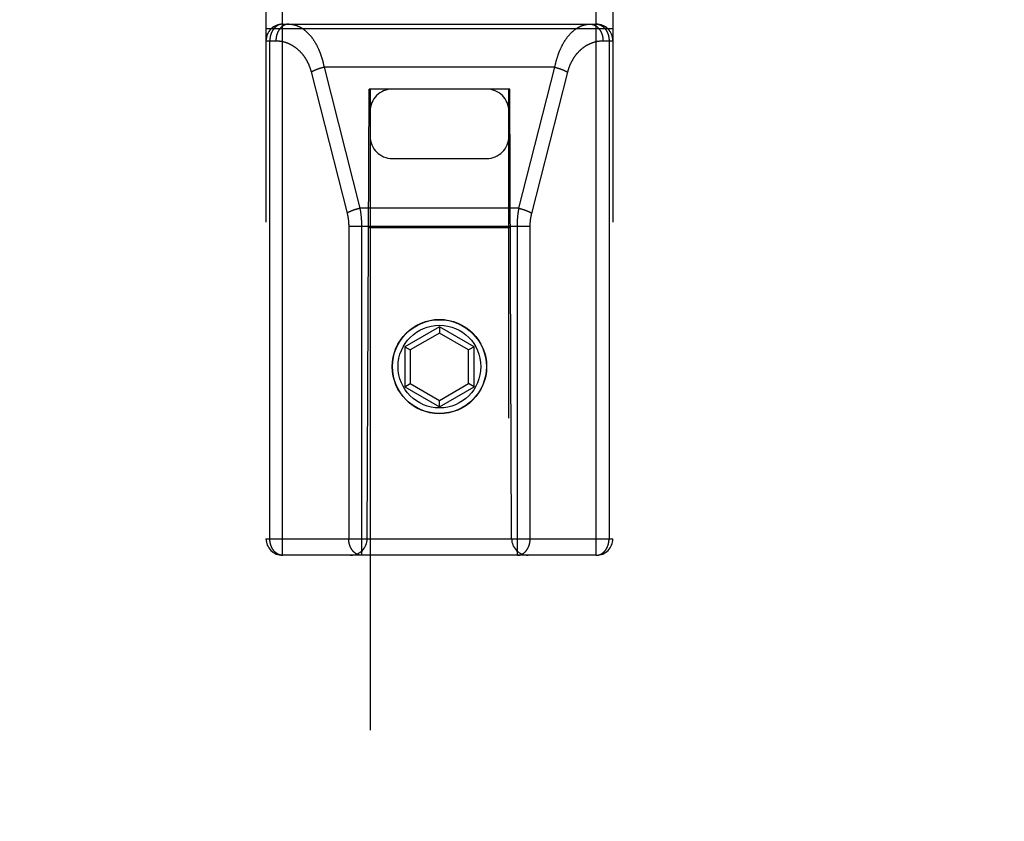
# Model space of a CAD drawing. Header units: inches. Extents: x 0 to 210, y 0 to 136.
# Tile 53 of 93: x 62.99 to 64.77, y 93.43 to 94.87. Entities that reach past the tile are written whole.
import ezdxf

# ---------------------------------------------------------------- set-up
doc = ezdxf.new("R2010")
doc.units = ezdxf.units.IN
doc.header["$LTSCALE"] = 11.549409
doc.header["$MEASUREMENT"] = 0
doc.linetypes.add('HIDDEN', pattern=[0.2, 0.1, -0.1])
doc.layers.get('0').update_dxf_attribs({"linetype": 'CONTINUOUS'})
for name, color, linetype in [('02___PRT_ALL_AXES', 7, 'CONTINUOUS'), ('DEFAULT_2', 8, 'HIDDEN'), ('DIMENSIONS', 7, 'CONTINUOUS')]:
    doc.layers.add(name, color=color, linetype=linetype)
doc.styles.get("Standard").update_dxf_attribs({"font": 'arial.ttf'})
doc.dimstyles.new('DIMSTYLE_1', dxfattribs={"dimtxt": 0.926423, "dimasz": 1.235231, "dimexe": 0.09, "dimexo": 0.07, "dimgap": 0.0375, "dimtad": 0, "dimtih": 1, "dimtoh": 1, "dimzin": 4, "dimdsep": 46, "dimtxsty": 'Standard', "dimblk": '_FILLED', "dimblk1": '_FILLED', "dimblk2": '_FILLED', "dimcen": 0.09, "dimazin": 1, "dimtfac": 1, "dimtofl": 0, "dimtmove": 0, "dimatfit": 3, "dimldrblk": '_FILLED', "dimfxl": 0, "dimtolj": 1, "dimtzin": 4, "dimarcsym": 0})

# ---------------------------------------------------------------- blocks, each defined once
blk = doc.blocks.new('_FILLED')
at = {"color": 0, "linetype": 'ByBlock'}
blk.add_solid([(0, 0), (-1, 0.2), (-1, -0.2)], dxfattribs=at)
blk = doc.blocks.new('*D13')
at = {"layer": 'DIMENSIONS', "color": 2, "linetype": 'Continuous'}
for p, q in [((62.9358, 76.1569), (60.565, 76.1569)), ((66.5608, 76.1569), (69.0313, 76.1569))]:
    blk.add_line(p, q, dxfattribs=at)
at = {"layer": 'DIMENSIONS', "color": 2, "linetype": 'Continuous', "xscale": 1.2352309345, "yscale": 1.2352309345, "zscale": 1.2352309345}
blk.add_blockref('_FILLED', (62.9358, 76.1569), dxfattribs=at)
at = {"layer": 'DIMENSIONS', "color": 2, "linetype": 'Continuous', "xscale": 1.2352309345, "yscale": 1.2352309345, "zscale": 1.2352309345, "rotation": 180}
blk.add_blockref('_FILLED', (66.5608, 76.1569), dxfattribs=at)
at = {"layer": 'DIMENSIONS', "color": 2, "linetype": 'Continuous', "insert": (60.1018, 76.6201), "char_height": 0.92642, "width": 2.517529, "attachment_point": 3, "line_spacing_factor": 0.9}
blk.add_mtext('3.63', dxfattribs=at)
blk = doc.blocks.new('*D16')
at = {"layer": 'DIMENSIONS', "color": 2, "linetype": 'Continuous'}
for p, q in [((49.2627, 95.8249), (49.2627, 98.4524)), ((49.2627, 98.4524), (50.3435, 98.4524)), ((48.151, 94.6999), (51.4776, 94.6999)), ((49.2627, 94.6999), (49.2627, 92.2294))]:
    blk.add_line(p, q, dxfattribs=at)
at = {"layer": 'DIMENSIONS', "color": 2, "linetype": 'Continuous', "xscale": 1.2352309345, "yscale": 1.2352309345, "zscale": 1.2352309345}
for p, rotation in [((49.2627, 95.8249), 270), ((49.2627, 94.6999), 90)]:
    blk.add_blockref('_FILLED', p, dxfattribs=dict(at, rotation=rotation))
at = {"layer": 'DIMENSIONS', "color": 2, "linetype": 'Continuous', "insert": (50.8067, 98.9156), "char_height": 0.92642, "width": 2.517529, "attachment_point": 1, "line_spacing_factor": 0.9}
blk.add_mtext('1.13', dxfattribs=at)

msp = doc.modelspace()

# ---------------------------------------------------------------- linework, layer by layer
at = {"layer": '02___PRT_ALL_AXES', "color": 8, "linetype": 'HIDDEN'}
msp.add_circle((63.7483, 94.2474), 0.085, dxfattribs=at)
at = {"layer": 'DEFAULT_2', "color": 8, "linetype": 'HIDDEN'}
for p, q in [((63.4658, 93.9074), (63.4658, 95.6924)), ((64.0308, 93.9074), (64.0308, 95.6924)), ((63.4358, 95.6624), (63.4358, 93.9374)), ((64.0608, 95.6624), (64.0608, 93.9374)), ((63.4358, 94.8564), (64.0608, 94.8564)), ((63.4658, 94.8644), (64.0308, 94.8644)), ((63.4358, 94.8344), (63.4537, 94.8344)), ((63.4427, 93.9374), (63.4427, 94.8344)), ((64.0429, 94.8344), (64.0608, 94.8344)), ((64.0539, 94.8344), (64.0539, 93.9374)), ((63.5171, 94.7785), (63.5819, 94.5238)), ((63.531, 94.7839), (63.5302, 94.7836)), ((63.5318, 94.7842), (63.531, 94.7839)), ((63.5326, 94.7844), (63.5318, 94.7842)), ((63.5334, 94.7847), (63.5326, 94.7844)), ((63.5342, 94.7849), (63.5334, 94.7847)), ((63.5362, 94.7855), (63.5354, 94.7853)), ((63.5371, 94.7857), (63.5362, 94.7855)), ((63.5379, 94.786), (63.5371, 94.7857)), ((63.5387, 94.7862), (63.5379, 94.786)), ((63.5396, 94.7864), (63.5387, 94.7862)), ((63.5404, 94.7866), (63.5396, 94.7864)), ((63.5404, 94.7866), (63.605, 94.5326)), ((63.9562, 94.7866), (63.5404, 94.7866)), ((63.8916, 94.5326), (63.9562, 94.7866)), ((63.9562, 94.7866), (63.9571, 94.7864)), ((63.9571, 94.7864), (63.9579, 94.7862)), ((63.9579, 94.7862), (63.9587, 94.786)), ((63.9587, 94.786), (63.9595, 94.7857)), ((63.9595, 94.7857), (63.9604, 94.7855)), ((63.9604, 94.7855), (63.9612, 94.7853)), ((63.9612, 94.7853), (63.962, 94.785)), ((63.962, 94.785), (63.9628, 94.7848)), ((63.9628, 94.7848), (63.9636, 94.7846)), ((63.9636, 94.7846), (63.9644, 94.7843)), ((63.9644, 94.7843), (63.9652, 94.784)), ((63.9145, 94.5231), (63.9793, 94.7778)), ((63.6183, 93.9374), (63.6218, 94.7474)), ((63.6233, 94.7474), (63.6218, 94.7474)), ((63.6233, 94.7474), (63.6233, 68.7455)), ((63.8733, 94.7474), (63.6233, 94.7474)), ((63.8733, 68.7455), (63.8733, 94.7474)), ((63.8748, 94.7474), (63.8733, 94.7474)), ((63.8783, 93.9374), (63.8748, 94.7474)), ((63.6633, 94.6224), (63.8333, 94.6224)), ((63.5956, 94.5299), (63.5948, 94.5296)), ((63.5964, 94.5302), (63.5956, 94.5299)), ((63.5972, 94.5304), (63.5964, 94.5302)), ((63.598, 94.5307), (63.5972, 94.5304)), ((63.5988, 94.5309), (63.598, 94.5307)), ((63.6008, 94.5315), (63.6, 94.5313)), ((63.6016, 94.5317), (63.6008, 94.5315)), ((63.6025, 94.5319), (63.6016, 94.5317)), ((63.6033, 94.5322), (63.6025, 94.5319)), ((63.6041, 94.5324), (63.6033, 94.5322)), ((63.605, 94.5326), (63.6041, 94.5324)), ((63.8916, 94.5326), (63.605, 94.5326)), ((63.8929, 94.5323), (63.8937, 94.5321)), ((63.8937, 94.5321), (63.8945, 94.5318)), ((63.8945, 94.5318), (63.8954, 94.5316)), ((63.8954, 94.5316), (63.8962, 94.5314)), ((63.8962, 94.5314), (63.897, 94.5312)), ((63.897, 94.5312), (63.8978, 94.5309)), ((63.8978, 94.5309), (63.8986, 94.5307)), ((63.8986, 94.5307), (63.8994, 94.5304)), ((63.8994, 94.5304), (63.9002, 94.5302)), ((63.9002, 94.5302), (63.901, 94.5299)), ((63.5848, 94.5011), (63.5848, 93.9374)), ((63.5848, 94.5004), (63.9118, 94.5004)), ((63.6079, 94.5014), (63.6079, 93.9074)), ((63.8759, 94.4974), (63.6207, 94.4974)), ((63.7483, 94.3193), (63.6858, 94.2832)), ((63.7483, 94.3193), (63.7483, 94.3077)), ((63.8108, 94.2832), (63.7483, 94.3193)), ((63.7483, 94.3077), (63.6958, 94.2774)), ((63.8008, 94.2774), (63.7483, 94.3077)), ((63.6858, 94.2832), (63.6858, 94.211)), ((63.6858, 94.2832), (63.6958, 94.2774)), ((63.8108, 94.2832), (63.8008, 94.2774)), ((63.8108, 94.211), (63.8108, 94.2832)), ((63.6958, 94.2774), (63.6958, 94.2168)), ((63.8008, 94.2168), (63.8008, 94.2774)), ((63.6858, 94.211), (63.6958, 94.2168)), ((63.6858, 94.211), (63.7483, 94.1749)), ((63.6958, 94.2168), (63.7483, 94.1865)), ((63.7483, 94.1865), (63.8008, 94.2168)), ((63.7483, 94.1749), (63.8108, 94.211)), ((63.8108, 94.211), (63.8008, 94.2168)), ((63.7483, 94.1749), (63.7483, 94.1865)), ((63.4358, 93.9374), (64.0608, 93.9374)), ((64.0308, 93.9074), (63.4658, 93.9074))]:
    msp.add_line(p, q, dxfattribs=at)
for points in [[(63.4658, 94.8644), (63.4655, 94.8644), (63.4652, 94.8644), (63.4649, 94.8644), (63.4645, 94.8644), (63.4642, 94.8643), (63.4639, 94.8643), (63.4636, 94.8643), (63.4633, 94.8642), (63.4629, 94.8642), (63.4626, 94.8641), (63.4623, 94.8641), (63.462, 94.864), (63.4617, 94.8639), (63.4613, 94.8638), (63.461, 94.8638), (63.4607, 94.8637), (63.4604, 94.8636), (63.4601, 94.8635), (63.4598, 94.8634), (63.4594, 94.8632), (63.4591, 94.8631), (63.4588, 94.863), (63.4585, 94.8629), (63.4582, 94.8627), (63.4579, 94.8626), (63.4576, 94.8624), (63.4573, 94.8623), (63.457, 94.8621), (63.4567, 94.862), (63.4564, 94.8618), (63.4561, 94.8616), (63.4558, 94.8614), (63.4555, 94.8613), (63.4552, 94.8611), (63.455, 94.8609), (63.4547, 94.8607), (63.4544, 94.8605), (63.4541, 94.8603), (63.4538, 94.86), (63.4536, 94.8598), (63.4533, 94.8596), (63.453, 94.8594), (63.4527, 94.8591), (63.4525, 94.8589), (63.4522, 94.8586), (63.452, 94.8584), (63.4517, 94.8581), (63.4514, 94.8579), (63.4512, 94.8576), (63.4509, 94.8573), (63.4507, 94.8571), (63.4504, 94.8568), (63.4502, 94.8565), (63.45, 94.8562), (63.4497, 94.8559), (63.4495, 94.8556), (63.4493, 94.8553), (63.4491, 94.855), (63.4488, 94.8547), (63.4486, 94.8544), (63.4484, 94.8541), (63.4482, 94.8538), (63.448, 94.8535), (63.4478, 94.8531), (63.4476, 94.8528), (63.4474, 94.8525), (63.4472, 94.8521), (63.447, 94.8518), (63.4468, 94.8514), (63.4466, 94.8511), (63.4465, 94.8507), (63.4463, 94.8504), (63.4461, 94.85), (63.4459, 94.8497), (63.4458, 94.8493), (63.4456, 94.8489), (63.4455, 94.8486), (63.4453, 94.8482), (63.4452, 94.8478), (63.445, 94.8474), (63.4449, 94.8471), (63.4448, 94.8467), (63.4446, 94.8463), (63.4445, 94.8459), (63.4444, 94.8455), (63.4443, 94.8451), (63.4441, 94.8447), (63.444, 94.8443), (63.4439, 94.8439), (63.4438, 94.8435), (63.4437, 94.8431), (63.4436, 94.8427), (63.4436, 94.8423), (63.4435, 94.8419), (63.4434, 94.8415), (63.4433, 94.8411), (63.4432, 94.8407), (63.4432, 94.8403), (63.4431, 94.8399), (63.4431, 94.8394), (63.443, 94.839), (63.443, 94.8386), (63.4429, 94.8382), (63.4429, 94.8378), (63.4428, 94.8373), (63.4428, 94.8369), (63.4428, 94.8365), (63.4428, 94.8361), (63.4428, 94.8357), (63.4427, 94.8352), (63.4427, 94.8348), (63.4427, 94.8344)], [(63.4768, 94.8644), (63.4764, 94.8644), (63.4761, 94.8644), (63.4758, 94.8644), (63.4755, 94.8644), (63.4751, 94.8643), (63.4748, 94.8643), (63.4745, 94.8643), (63.4741, 94.8642), (63.4738, 94.8642), (63.4735, 94.8641), (63.4732, 94.864), (63.4728, 94.864), (63.4725, 94.8639), (63.4722, 94.8638), (63.4719, 94.8637), (63.4715, 94.8636), (63.4712, 94.8635), (63.4709, 94.8634), (63.4706, 94.8633), (63.4703, 94.8632), (63.47, 94.8631), (63.4696, 94.8629), (63.4693, 94.8628), (63.469, 94.8627), (63.4687, 94.8625), (63.4684, 94.8624), (63.4681, 94.8622), (63.4678, 94.862), (63.4675, 94.8619), (63.4672, 94.8617), (63.4669, 94.8615), (63.4666, 94.8613), (63.4663, 94.8611), (63.466, 94.8609), (63.4657, 94.8607), (63.4654, 94.8605), (63.4651, 94.8603), (63.4649, 94.8601), (63.4646, 94.8599), (63.4643, 94.8596), (63.464, 94.8594), (63.4637, 94.8592), (63.4635, 94.8589), (63.4632, 94.8587), (63.4629, 94.8584), (63.4627, 94.8582), (63.4624, 94.8579), (63.4622, 94.8576), (63.4619, 94.8574), (63.4617, 94.8571), (63.4614, 94.8568), (63.4612, 94.8565), (63.4609, 94.8562), (63.4607, 94.8559), (63.4605, 94.8556), (63.4602, 94.8553), (63.46, 94.855), (63.4598, 94.8547), (63.4596, 94.8544), (63.4593, 94.8541), (63.4591, 94.8537), (63.4589, 94.8534), (63.4587, 94.8531), (63.4585, 94.8527), (63.4583, 94.8524), (63.4581, 94.852), (63.4579, 94.8517), (63.4577, 94.8513), (63.4575, 94.851), (63.4574, 94.8506), (63.4572, 94.8503), (63.457, 94.8499), (63.4568, 94.8495), (63.4567, 94.8492), (63.4565, 94.8488), (63.4564, 94.8484), (63.4562, 94.848), (63.4561, 94.8476), (63.4559, 94.8473), (63.4558, 94.8469), (63.4557, 94.8465), (63.4555, 94.8461), (63.4554, 94.8457), (63.4553, 94.8453), (63.4552, 94.8449), (63.455, 94.8445), (63.4549, 94.8441), (63.4548, 94.8437), (63.4547, 94.8433), (63.4546, 94.8429), (63.4545, 94.8424), (63.4545, 94.842), (63.4544, 94.8416), (63.4543, 94.8412), (63.4542, 94.8408), (63.4542, 94.8404), (63.4541, 94.8399), (63.454, 94.8395), (63.454, 94.8391), (63.4539, 94.8387), (63.4539, 94.8383), (63.4539, 94.8378), (63.4538, 94.8374), (63.4538, 94.837), (63.4538, 94.8365), (63.4537, 94.8361), (63.4537, 94.8357), (63.4537, 94.8353), (63.4537, 94.8348), (63.4537, 94.8344)], [(63.4768, 94.8644), (63.4775, 94.8644), (63.4782, 94.8644), (63.4789, 94.8643), (63.4797, 94.8643), (63.4804, 94.8642), (63.4811, 94.8642), (63.4818, 94.8641), (63.4826, 94.864), (63.4833, 94.8639), (63.484, 94.8638), (63.4847, 94.8636), (63.4854, 94.8635), (63.4862, 94.8633), (63.4869, 94.8631), (63.4876, 94.8629), (63.4883, 94.8627), (63.489, 94.8625), (63.4897, 94.8623), (63.4904, 94.8621), (63.4911, 94.8618), (63.4918, 94.8616), (63.4925, 94.8613), (63.4932, 94.861), (63.4939, 94.8607), (63.4946, 94.8604), (63.4953, 94.8601), (63.496, 94.8597), (63.4967, 94.8594), (63.4973, 94.859), (63.498, 94.8586), (63.4987, 94.8583), (63.4994, 94.8579), (63.5, 94.8575), (63.5007, 94.8571), (63.5013, 94.8566), (63.502, 94.8562), (63.5026, 94.8557), (63.5033, 94.8553), (63.5039, 94.8548), (63.5046, 94.8543), (63.5052, 94.8538), (63.5058, 94.8533), (63.5065, 94.8528), (63.5071, 94.8523), (63.5077, 94.8518), (63.5083, 94.8512), (63.5089, 94.8507), (63.5095, 94.8501), (63.5102, 94.8496), (63.5107, 94.849), (63.5113, 94.8484), (63.5119, 94.8478), (63.5125, 94.8472), (63.5131, 94.8466), (63.5137, 94.8459), (63.5142, 94.8453), (63.5148, 94.8447), (63.5153, 94.844), (63.5159, 94.8434), (63.5164, 94.8427), (63.517, 94.842), (63.5175, 94.8413), (63.5181, 94.8407), (63.5186, 94.84), (63.5191, 94.8393), (63.5196, 94.8385), (63.5201, 94.8378), (63.5206, 94.8371), (63.5211, 94.8364), (63.5216, 94.8356), (63.5221, 94.8349), (63.5226, 94.8341), (63.5231, 94.8334), (63.5236, 94.8326), (63.524, 94.8318), (63.5245, 94.831), (63.5249, 94.8303), (63.5254, 94.8295), (63.5258, 94.8287), (63.5263, 94.8279), (63.5267, 94.8271), (63.5271, 94.8263), (63.5276, 94.8254), (63.528, 94.8246), (63.5284, 94.8238), (63.5288, 94.8229), (63.5292, 94.8221), (63.5296, 94.8213), (63.53, 94.8204), (63.5304, 94.8196), (63.5307, 94.8187), (63.5311, 94.8178), (63.5315, 94.817), (63.5318, 94.8161), (63.5322, 94.8152), (63.5325, 94.8144), (63.5329, 94.8135), (63.5332, 94.8126), (63.5336, 94.8117), (63.5339, 94.8108), (63.5342, 94.8099), (63.5345, 94.809), (63.5348, 94.8081), (63.5351, 94.8072), (63.5354, 94.8063), (63.5357, 94.8054), (63.536, 94.8045), (63.5363, 94.8035), (63.5366, 94.8026), (63.5368, 94.8017), (63.5371, 94.8008), (63.5374, 94.7998), (63.5376, 94.7989), (63.5379, 94.798), (63.5381, 94.797), (63.5383, 94.7961), (63.5386, 94.7952), (63.5388, 94.7942), (63.539, 94.7933), (63.5392, 94.7923), (63.5394, 94.7914), (63.5396, 94.7904), (63.5398, 94.7895), (63.54, 94.7885), (63.5402, 94.7875), (63.5404, 94.7866)], [(63.9562, 94.7866), (63.9564, 94.7875), (63.9566, 94.7885), (63.9568, 94.7895), (63.957, 94.7905), (63.9572, 94.7914), (63.9574, 94.7924), (63.9576, 94.7934), (63.9578, 94.7943), (63.9581, 94.7953), (63.9583, 94.7962), (63.9586, 94.7972), (63.9588, 94.7981), (63.959, 94.7991), (63.9593, 94.8), (63.9596, 94.801), (63.9598, 94.8019), (63.9601, 94.8029), (63.9604, 94.8038), (63.9607, 94.8047), (63.961, 94.8057), (63.9613, 94.8066), (63.9616, 94.8075), (63.9619, 94.8084), (63.9622, 94.8094), (63.9625, 94.8103), (63.9629, 94.8112), (63.9632, 94.8121), (63.9635, 94.813), (63.9639, 94.8139), (63.9642, 94.8148), (63.9646, 94.8157), (63.965, 94.8166), (63.9653, 94.8174), (63.9657, 94.8183), (63.9661, 94.8192), (63.9665, 94.8201), (63.9669, 94.8209), (63.9673, 94.8218), (63.9677, 94.8226), (63.9681, 94.8235), (63.9685, 94.8243), (63.9689, 94.8252), (63.9693, 94.826), (63.9698, 94.8268), (63.9702, 94.8277), (63.9707, 94.8285), (63.9711, 94.8293), (63.9716, 94.8301), (63.972, 94.8309), (63.9725, 94.8317), (63.973, 94.8325), (63.9735, 94.8333), (63.9739, 94.834), (63.9744, 94.8348), (63.9749, 94.8356), (63.9754, 94.8363), (63.9759, 94.8371), (63.9765, 94.8378), (63.977, 94.8385), (63.9775, 94.8393), (63.978, 94.84), (63.9786, 94.8407), (63.9791, 94.8414), (63.9797, 94.8421), (63.9802, 94.8428), (63.9808, 94.8434), (63.9813, 94.8441), (63.9819, 94.8448), (63.9825, 94.8454), (63.983, 94.8461), (63.9836, 94.8467), (63.9842, 94.8473), (63.9848, 94.8479), (63.9854, 94.8485), (63.986, 94.8491), (63.9866, 94.8497), (63.9872, 94.8503), (63.9879, 94.8509), (63.9885, 94.8514), (63.9891, 94.852), (63.9897, 94.8525), (63.9904, 94.853), (63.991, 94.8535), (63.9916, 94.854), (63.9923, 94.8545), (63.9929, 94.855), (63.9936, 94.8555), (63.9943, 94.856), (63.9949, 94.8564), (63.9956, 94.8568), (63.9963, 94.8573), (63.9969, 94.8577), (63.9976, 94.8581), (63.9983, 94.8585), (63.999, 94.8589), (63.9997, 94.8592), (64.0004, 94.8596), (64.0011, 94.8599), (64.0018, 94.8603), (64.0025, 94.8606), (64.0032, 94.8609), (64.0039, 94.8612), (64.0046, 94.8615), (64.0053, 94.8617), (64.006, 94.862), (64.0067, 94.8622), (64.0074, 94.8625), (64.0082, 94.8627), (64.0089, 94.8629), (64.0096, 94.8631), (64.0103, 94.8633), (64.011, 94.8634), (64.0118, 94.8636), (64.0125, 94.8637), (64.0132, 94.8639), (64.014, 94.864), (64.0147, 94.8641), (64.0154, 94.8642), (64.0162, 94.8642), (64.0169, 94.8643), (64.0176, 94.8643), (64.0184, 94.8644), (64.0191, 94.8644), (64.0198, 94.8644)], [(64.0198, 94.8644), (64.0202, 94.8644), (64.0205, 94.8644), (64.0208, 94.8644), (64.0212, 94.8644), (64.0215, 94.8643), (64.0218, 94.8643), (64.0221, 94.8643), (64.0225, 94.8642), (64.0228, 94.8642), (64.0231, 94.8641), (64.0234, 94.864), (64.0238, 94.864), (64.0241, 94.8639), (64.0244, 94.8638), (64.0247, 94.8637), (64.0251, 94.8636), (64.0254, 94.8635), (64.0257, 94.8634), (64.026, 94.8633), (64.0263, 94.8632), (64.0267, 94.8631), (64.027, 94.8629), (64.0273, 94.8628), (64.0276, 94.8627), (64.0279, 94.8625), (64.0282, 94.8624), (64.0285, 94.8622), (64.0288, 94.862), (64.0291, 94.8619), (64.0294, 94.8617), (64.0297, 94.8615), (64.03, 94.8613), (64.0303, 94.8611), (64.0306, 94.8609), (64.0309, 94.8607), (64.0312, 94.8605), (64.0315, 94.8603), (64.0318, 94.8601), (64.032, 94.8599), (64.0323, 94.8596), (64.0326, 94.8594), (64.0329, 94.8592), (64.0331, 94.8589), (64.0334, 94.8587), (64.0337, 94.8584), (64.0339, 94.8582), (64.0342, 94.8579), (64.0344, 94.8576), (64.0347, 94.8574), (64.0349, 94.8571), (64.0352, 94.8568), (64.0354, 94.8565), (64.0357, 94.8562), (64.0359, 94.8559), (64.0362, 94.8556), (64.0364, 94.8553), (64.0366, 94.855), (64.0368, 94.8547), (64.0371, 94.8544), (64.0373, 94.8541), (64.0375, 94.8537), (64.0377, 94.8534), (64.0379, 94.8531), (64.0381, 94.8527), (64.0383, 94.8524), (64.0385, 94.852), (64.0387, 94.8517), (64.0389, 94.8513), (64.0391, 94.851), (64.0392, 94.8506), (64.0394, 94.8503), (64.0396, 94.8499), (64.0398, 94.8495), (64.0399, 94.8492), (64.0401, 94.8488), (64.0402, 94.8484), (64.0404, 94.848), (64.0405, 94.8476), (64.0407, 94.8473), (64.0408, 94.8469), (64.041, 94.8465), (64.0411, 94.8461), (64.0412, 94.8457), (64.0413, 94.8453), (64.0415, 94.8449), (64.0416, 94.8445), (64.0417, 94.8441), (64.0418, 94.8437), (64.0419, 94.8433), (64.042, 94.8429), (64.0421, 94.8424), (64.0421, 94.842), (64.0422, 94.8416), (64.0423, 94.8412), (64.0424, 94.8408), (64.0424, 94.8404), (64.0425, 94.8399), (64.0426, 94.8395), (64.0426, 94.8391), (64.0427, 94.8387), (64.0427, 94.8383), (64.0428, 94.8378), (64.0428, 94.8374), (64.0428, 94.837), (64.0428, 94.8365), (64.0429, 94.8361), (64.0429, 94.8357), (64.0429, 94.8353), (64.0429, 94.8348), (64.0429, 94.8344)], [(64.0308, 94.8644), (64.0311, 94.8644), (64.0314, 94.8644), (64.0317, 94.8644), (64.0321, 94.8644), (64.0324, 94.8643), (64.0327, 94.8643), (64.033, 94.8643), (64.0334, 94.8642), (64.0337, 94.8642), (64.034, 94.8641), (64.0343, 94.8641), (64.0346, 94.864), (64.035, 94.8639), (64.0353, 94.8638), (64.0356, 94.8638), (64.0359, 94.8637), (64.0362, 94.8636), (64.0365, 94.8635), (64.0369, 94.8634), (64.0372, 94.8632), (64.0375, 94.8631), (64.0378, 94.863), (64.0381, 94.8629), (64.0384, 94.8627), (64.0387, 94.8626), (64.039, 94.8624), (64.0393, 94.8623), (64.0396, 94.8621), (64.0399, 94.862), (64.0402, 94.8618), (64.0405, 94.8616), (64.0408, 94.8614), (64.0411, 94.8613), (64.0414, 94.8611), (64.0417, 94.8609), (64.0419, 94.8607), (64.0422, 94.8605), (64.0425, 94.8603), (64.0428, 94.86), (64.0431, 94.8598), (64.0433, 94.8596), (64.0436, 94.8594), (64.0439, 94.8591), (64.0441, 94.8589), (64.0444, 94.8586), (64.0447, 94.8584), (64.0449, 94.8581), (64.0452, 94.8579), (64.0454, 94.8576), (64.0457, 94.8573), (64.0459, 94.8571), (64.0462, 94.8568), (64.0464, 94.8565), (64.0466, 94.8562), (64.0469, 94.8559), (64.0471, 94.8556), (64.0473, 94.8553), (64.0476, 94.855), (64.0478, 94.8547), (64.048, 94.8544), (64.0482, 94.8541), (64.0484, 94.8538), (64.0486, 94.8535), (64.0488, 94.8531), (64.049, 94.8528), (64.0492, 94.8525), (64.0494, 94.8521), (64.0496, 94.8518), (64.0498, 94.8514), (64.05, 94.8511), (64.0502, 94.8507), (64.0503, 94.8504), (64.0505, 94.85), (64.0507, 94.8497), (64.0508, 94.8493), (64.051, 94.8489), (64.0511, 94.8486), (64.0513, 94.8482), (64.0514, 94.8478), (64.0516, 94.8474), (64.0517, 94.8471), (64.0519, 94.8467), (64.052, 94.8463), (64.0521, 94.8459), (64.0522, 94.8455), (64.0524, 94.8451), (64.0525, 94.8447), (64.0526, 94.8443), (64.0527, 94.8439), (64.0528, 94.8435), (64.0529, 94.8431), (64.053, 94.8427), (64.0531, 94.8423), (64.0531, 94.8419), (64.0532, 94.8415), (64.0533, 94.8411), (64.0534, 94.8407), (64.0534, 94.8403), (64.0535, 94.8399), (64.0535, 94.8394), (64.0536, 94.839), (64.0536, 94.8386), (64.0537, 94.8382), (64.0537, 94.8378), (64.0538, 94.8373), (64.0538, 94.8369), (64.0538, 94.8365), (64.0538, 94.8361), (64.0539, 94.8357), (64.0539, 94.8352), (64.0539, 94.8348), (64.0539, 94.8344)], [(63.4537, 94.8344), (63.4544, 94.8344), (63.4552, 94.8344), (63.4559, 94.8344), (63.4566, 94.8343), (63.4573, 94.8343), (63.4581, 94.8342), (63.4588, 94.8342), (63.4595, 94.8341), (63.4602, 94.834), (63.4609, 94.8339), (63.4617, 94.8338), (63.4624, 94.8337), (63.4631, 94.8336), (63.4638, 94.8335), (63.4645, 94.8333), (63.4652, 94.8332), (63.4659, 94.833), (63.4666, 94.8329), (63.4674, 94.8327), (63.4681, 94.8325), (63.4688, 94.8323), (63.4695, 94.8321), (63.4702, 94.8319), (63.4708, 94.8317), (63.4715, 94.8315), (63.4722, 94.8312), (63.4729, 94.831), (63.4736, 94.8307), (63.4743, 94.8305), (63.4749, 94.8302), (63.4756, 94.8299), (63.4763, 94.8297), (63.477, 94.8294), (63.4776, 94.8291), (63.4783, 94.8287), (63.4789, 94.8284), (63.4796, 94.8281), (63.4802, 94.8278), (63.4809, 94.8274), (63.4815, 94.8271), (63.4822, 94.8267), (63.4828, 94.8264), (63.4834, 94.826), (63.484, 94.8256), (63.4847, 94.8252), (63.4853, 94.8248), (63.4859, 94.8244), (63.4865, 94.824), (63.4871, 94.8236), (63.4877, 94.8232), (63.4883, 94.8228), (63.4889, 94.8223), (63.4894, 94.8219), (63.49, 94.8214), (63.4906, 94.821), (63.4912, 94.8205), (63.4917, 94.8201), (63.4923, 94.8196), (63.4928, 94.8191), (63.4934, 94.8186), (63.4939, 94.8181), (63.4945, 94.8176), (63.495, 94.8171), (63.4955, 94.8166), (63.496, 94.8161), (63.4966, 94.8156), (63.4971, 94.8151), (63.4976, 94.8145), (63.4981, 94.814), (63.4986, 94.8135), (63.4991, 94.8129), (63.4995, 94.8124), (63.5, 94.8118), (63.5005, 94.8113), (63.501, 94.8107), (63.5014, 94.8101), (63.5019, 94.8096), (63.5023, 94.809), (63.5028, 94.8084), (63.5032, 94.8078), (63.5037, 94.8072), (63.5041, 94.8067), (63.5045, 94.8061), (63.5049, 94.8055), (63.5053, 94.8049), (63.5057, 94.8043), (63.5061, 94.8036), (63.5065, 94.803), (63.5069, 94.8024), (63.5073, 94.8018), (63.5077, 94.8012), (63.5081, 94.8005), (63.5084, 94.7999), (63.5088, 94.7993), (63.5091, 94.7986), (63.5095, 94.798), (63.5098, 94.7974), (63.5102, 94.7967), (63.5105, 94.7961), (63.5108, 94.7954), (63.5111, 94.7948), (63.5115, 94.7941), (63.5118, 94.7935), (63.5121, 94.7928), (63.5124, 94.7921), (63.5127, 94.7915), (63.5129, 94.7908), (63.5132, 94.7901), (63.5135, 94.7895), (63.5138, 94.7888), (63.514, 94.7881), (63.5143, 94.7874), (63.5145, 94.7868), (63.5148, 94.7861), (63.515, 94.7854), (63.5153, 94.7847), (63.5155, 94.784), (63.5157, 94.7834), (63.5159, 94.7827), (63.5162, 94.782), (63.5164, 94.7813), (63.5166, 94.7806), (63.5168, 94.7799), (63.517, 94.7792), (63.5171, 94.7785)], [(63.9793, 94.7778), (63.9795, 94.7785), (63.9797, 94.7792), (63.9799, 94.7799), (63.9801, 94.7806), (63.9803, 94.7813), (63.9805, 94.782), (63.9807, 94.7827), (63.9809, 94.7834), (63.9811, 94.7841), (63.9814, 94.7848), (63.9816, 94.7855), (63.9819, 94.7862), (63.9821, 94.7869), (63.9824, 94.7876), (63.9826, 94.7883), (63.9829, 94.789), (63.9832, 94.7896), (63.9835, 94.7903), (63.9838, 94.791), (63.984, 94.7917), (63.9843, 94.7924), (63.9846, 94.793), (63.985, 94.7937), (63.9853, 94.7944), (63.9856, 94.795), (63.9859, 94.7957), (63.9863, 94.7964), (63.9866, 94.797), (63.9869, 94.7977), (63.9873, 94.7983), (63.9877, 94.799), (63.988, 94.7996), (63.9884, 94.8002), (63.9888, 94.8009), (63.9891, 94.8015), (63.9895, 94.8022), (63.9899, 94.8028), (63.9903, 94.8034), (63.9907, 94.804), (63.9911, 94.8046), (63.9916, 94.8053), (63.992, 94.8059), (63.9924, 94.8065), (63.9928, 94.8071), (63.9933, 94.8077), (63.9937, 94.8083), (63.9942, 94.8089), (63.9946, 94.8095), (63.9951, 94.81), (63.9956, 94.8106), (63.996, 94.8112), (63.9965, 94.8118), (63.997, 94.8123), (63.9975, 94.8129), (63.998, 94.8134), (63.9985, 94.814), (63.999, 94.8145), (63.9995, 94.8151), (64, 94.8156), (64.0006, 94.8161), (64.0011, 94.8166), (64.0016, 94.8171), (64.0022, 94.8177), (64.0027, 94.8182), (64.0033, 94.8187), (64.0038, 94.8192), (64.0044, 94.8196), (64.005, 94.8201), (64.0055, 94.8206), (64.0061, 94.8211), (64.0067, 94.8215), (64.0073, 94.822), (64.0079, 94.8224), (64.0085, 94.8229), (64.0091, 94.8233), (64.0097, 94.8237), (64.0103, 94.8241), (64.0109, 94.8246), (64.0115, 94.825), (64.0122, 94.8254), (64.0128, 94.8257), (64.0134, 94.8261), (64.0141, 94.8265), (64.0147, 94.8269), (64.0154, 94.8272), (64.016, 94.8276), (64.0167, 94.8279), (64.0173, 94.8283), (64.018, 94.8286), (64.0187, 94.8289), (64.0193, 94.8292), (64.02, 94.8295), (64.0207, 94.8298), (64.0214, 94.8301), (64.0221, 94.8304), (64.0227, 94.8306), (64.0234, 94.8309), (64.0241, 94.8312), (64.0248, 94.8314), (64.0255, 94.8316), (64.0262, 94.8319), (64.0269, 94.8321), (64.0276, 94.8323), (64.0284, 94.8325), (64.0291, 94.8327), (64.0298, 94.8328), (64.0305, 94.833), (64.0312, 94.8332), (64.0319, 94.8333), (64.0327, 94.8335), (64.0334, 94.8336), (64.0341, 94.8337), (64.0348, 94.8338), (64.0356, 94.8339), (64.0363, 94.834), (64.037, 94.8341), (64.0378, 94.8342), (64.0385, 94.8342), (64.0392, 94.8343), (64.04, 94.8343), (64.0407, 94.8344), (64.0414, 94.8344), (64.0422, 94.8344), (64.0429, 94.8344)], [(63.5302, 94.7836), (63.5298, 94.7835), (63.5294, 94.7834), (63.5291, 94.7832), (63.5287, 94.7831), (63.5283, 94.783), (63.5279, 94.7828), (63.5275, 94.7827), (63.5272, 94.7825), (63.5268, 94.7824), (63.5264, 94.7823), (63.5261, 94.7821), (63.5257, 94.782), (63.5253, 94.7818), (63.525, 94.7817), (63.5246, 94.7815), (63.5243, 94.7814), (63.524, 94.7812), (63.5236, 94.7811), (63.5233, 94.7809), (63.5229, 94.7808), (63.5226, 94.7806), (63.5223, 94.7805), (63.522, 94.7803), (63.5216, 94.7801), (63.5213, 94.78), (63.521, 94.7798), (63.5207, 94.7797), (63.5204, 94.7795), (63.5201, 94.7794), (63.5198, 94.7792), (63.5195, 94.7791), (63.5192, 94.7789), (63.5189, 94.7787), (63.5187, 94.7786), (63.5184, 94.7784), (63.5181, 94.7783), (63.5178, 94.7781), (63.5176, 94.778), (63.5173, 94.7778)], [(63.5354, 94.7853), (63.535, 94.7852), (63.5342, 94.7849)], [(63.9652, 94.784), (63.966, 94.7838), (63.9664, 94.7836), (63.9668, 94.7835), (63.9672, 94.7834), (63.9676, 94.7832), (63.9679, 94.7831), (63.9683, 94.783), (63.9687, 94.7828), (63.9691, 94.7827), (63.9694, 94.7825), (63.9698, 94.7824), (63.9702, 94.7823), (63.9705, 94.7821), (63.9709, 94.782), (63.9713, 94.7818), (63.9716, 94.7817), (63.972, 94.7815), (63.9723, 94.7814), (63.9727, 94.7812), (63.973, 94.7811), (63.9733, 94.7809), (63.9737, 94.7808), (63.974, 94.7806), (63.9743, 94.7805), (63.9747, 94.7803), (63.975, 94.7801), (63.9753, 94.78), (63.9756, 94.7798), (63.9759, 94.7797), (63.9762, 94.7795), (63.9765, 94.7794), (63.9768, 94.7792), (63.9771, 94.7791), (63.9774, 94.7789), (63.9777, 94.7787), (63.978, 94.7786), (63.9782, 94.7784), (63.9785, 94.7783), (63.9788, 94.7781), (63.979, 94.778), (63.9793, 94.7778)], [(63.6, 94.5313), (63.5996, 94.5312), (63.5988, 94.5309)], [(63.605, 94.5326), (63.6051, 94.5316), (63.6053, 94.5307), (63.6055, 94.5297), (63.6056, 94.5288), (63.6058, 94.5279), (63.6059, 94.527), (63.606, 94.526), (63.6062, 94.5251), (63.6063, 94.5242), (63.6064, 94.5232), (63.6065, 94.5223), (63.6067, 94.5214), (63.6068, 94.5204), (63.6069, 94.5195), (63.607, 94.5185), (63.6071, 94.5176), (63.6071, 94.5167), (63.6072, 94.5157), (63.6073, 94.5148), (63.6074, 94.5138), (63.6074, 94.5129), (63.6075, 94.512), (63.6076, 94.511), (63.6076, 94.5101), (63.6077, 94.5091), (63.6077, 94.5082), (63.6077, 94.5072), (63.6078, 94.5063), (63.6078, 94.5053), (63.6078, 94.5044), (63.6079, 94.5034), (63.6079, 94.5024), (63.6079, 94.5014)], [(63.8887, 93.9074), (63.8887, 94.5014), (63.8887, 94.5023), (63.8888, 94.5033), (63.8888, 94.5042), (63.8888, 94.5052), (63.8888, 94.5061), (63.8889, 94.5071), (63.8889, 94.508), (63.8889, 94.5089), (63.889, 94.5099), (63.889, 94.5108), (63.8891, 94.5118), (63.8892, 94.5127), (63.8892, 94.5137), (63.8893, 94.5146), (63.8894, 94.5155), (63.8894, 94.5165), (63.8895, 94.5174), (63.8896, 94.5184), (63.8897, 94.5193), (63.8898, 94.5202), (63.8899, 94.5212), (63.89, 94.5221), (63.8902, 94.5231), (63.8903, 94.524), (63.8904, 94.5249), (63.8905, 94.5259), (63.8907, 94.5268), (63.8908, 94.5277), (63.891, 94.5287), (63.8911, 94.5296), (63.8913, 94.5306), (63.8915, 94.5316), (63.8916, 94.5326)], [(63.8916, 94.5326), (63.8925, 94.5324), (63.8929, 94.5323)], [(63.901, 94.5299), (63.9018, 94.5296), (63.9022, 94.5295), (63.9026, 94.5294), (63.903, 94.5292), (63.9034, 94.5291), (63.9037, 94.529), (63.9041, 94.5288), (63.9045, 94.5287), (63.9049, 94.5285), (63.9052, 94.5284), (63.9056, 94.5282), (63.906, 94.5281), (63.9063, 94.5279), (63.9067, 94.5278), (63.907, 94.5277), (63.9074, 94.5275), (63.9077, 94.5274), (63.9081, 94.5272), (63.9084, 94.5271), (63.9088, 94.5269), (63.9091, 94.5268), (63.9094, 94.5266), (63.9098, 94.5264), (63.9101, 94.5263), (63.9104, 94.5261), (63.9107, 94.526), (63.911, 94.5258), (63.9113, 94.5257), (63.9116, 94.5255), (63.9119, 94.5254), (63.9122, 94.5252), (63.9125, 94.525), (63.9128, 94.5249), (63.9131, 94.5247), (63.9134, 94.5246), (63.9137, 94.5244), (63.9139, 94.5243), (63.9142, 94.5241), (63.9145, 94.5239), (63.9147, 94.5238)], [(63.5948, 94.5296), (63.5944, 94.5295), (63.594, 94.5294), (63.5936, 94.5292), (63.5932, 94.5291), (63.5929, 94.529), (63.5925, 94.5288), (63.5921, 94.5287), (63.5917, 94.5285), (63.5914, 94.5284), (63.591, 94.5282), (63.5906, 94.5281), (63.5903, 94.5279), (63.5899, 94.5278), (63.5896, 94.5277), (63.5892, 94.5275), (63.5889, 94.5274), (63.5885, 94.5272), (63.5882, 94.5271), (63.5878, 94.5269), (63.5875, 94.5268), (63.5872, 94.5266), (63.5869, 94.5264), (63.5865, 94.5263), (63.5862, 94.5261), (63.5859, 94.526), (63.5856, 94.5258), (63.5853, 94.5257), (63.585, 94.5255), (63.5847, 94.5254), (63.5844, 94.5252), (63.5841, 94.525), (63.5838, 94.5249), (63.5835, 94.5247), (63.5832, 94.5246), (63.583, 94.5244), (63.5827, 94.5243), (63.5824, 94.5241), (63.5822, 94.5239), (63.5819, 94.5238)], [(63.5819, 94.5238), (63.5821, 94.5231), (63.5822, 94.5224), (63.5824, 94.5217), (63.5825, 94.5211), (63.5827, 94.5204), (63.5828, 94.5197), (63.583, 94.519), (63.5831, 94.5184), (63.5832, 94.5177), (63.5834, 94.517), (63.5835, 94.5163), (63.5836, 94.5156), (63.5837, 94.515), (63.5838, 94.5143), (63.5839, 94.5136), (63.584, 94.5129), (63.5841, 94.5122), (63.5842, 94.5115), (63.5842, 94.5109), (63.5843, 94.5102), (63.5844, 94.5095), (63.5844, 94.5088), (63.5845, 94.5081), (63.5846, 94.5074), (63.5846, 94.5067), (63.5846, 94.5061), (63.5847, 94.5054), (63.5847, 94.5047), (63.5847, 94.504), (63.5848, 94.5033), (63.5848, 94.5026), (63.5848, 94.5018), (63.5848, 94.5011)], [(63.9118, 93.9374), (63.9118, 94.5011), (63.9118, 94.5018), (63.9118, 94.5025), (63.9118, 94.5032), (63.9119, 94.5039), (63.9119, 94.5045), (63.9119, 94.5052), (63.912, 94.5059), (63.912, 94.5066), (63.912, 94.5073), (63.9121, 94.508), (63.9122, 94.5087), (63.9122, 94.5094), (63.9123, 94.51), (63.9124, 94.5107), (63.9124, 94.5114), (63.9125, 94.5121), (63.9126, 94.5128), (63.9127, 94.5135), (63.9128, 94.5141), (63.9129, 94.5148), (63.913, 94.5155), (63.9131, 94.5162), (63.9132, 94.5169), (63.9133, 94.5176), (63.9135, 94.5182), (63.9136, 94.5189), (63.9137, 94.5196), (63.9139, 94.5203), (63.914, 94.521), (63.9142, 94.5217), (63.9144, 94.5224), (63.9145, 94.5231)], [(63.4658, 93.9074), (63.4655, 93.9074), (63.4652, 93.9074), (63.4649, 93.9074), (63.4645, 93.9075), (63.4642, 93.9075), (63.4639, 93.9075), (63.4636, 93.9075), (63.4633, 93.9076), (63.4629, 93.9076), (63.4626, 93.9077), (63.4623, 93.9078), (63.462, 93.9078), (63.4617, 93.9079), (63.4613, 93.908), (63.461, 93.9081), (63.4607, 93.9081), (63.4604, 93.9082), (63.4601, 93.9083), (63.4598, 93.9085), (63.4594, 93.9086), (63.4591, 93.9087), (63.4588, 93.9088), (63.4585, 93.9089), (63.4582, 93.9091), (63.4579, 93.9092), (63.4576, 93.9094), (63.4573, 93.9095), (63.457, 93.9097), (63.4567, 93.9098), (63.4564, 93.91), (63.4561, 93.9102), (63.4558, 93.9104), (63.4555, 93.9105), (63.4552, 93.9107), (63.455, 93.9109), (63.4547, 93.9111), (63.4544, 93.9113), (63.4541, 93.9116), (63.4538, 93.9118), (63.4536, 93.912), (63.4533, 93.9122), (63.453, 93.9124), (63.4527, 93.9127), (63.4525, 93.9129), (63.4522, 93.9132), (63.452, 93.9134), (63.4517, 93.9137), (63.4514, 93.9139), (63.4512, 93.9142), (63.4509, 93.9145), (63.4507, 93.9147), (63.4504, 93.915), (63.4502, 93.9153), (63.45, 93.9156), (63.4497, 93.9159), (63.4495, 93.9162), (63.4493, 93.9165), (63.4491, 93.9168), (63.4488, 93.9171), (63.4486, 93.9174), (63.4484, 93.9177), (63.4482, 93.918), (63.448, 93.9184), (63.4478, 93.9187), (63.4476, 93.919), (63.4474, 93.9194), (63.4472, 93.9197), (63.447, 93.92), (63.4468, 93.9204), (63.4466, 93.9207), (63.4465, 93.9211), (63.4463, 93.9214), (63.4461, 93.9218), (63.4459, 93.9222), (63.4458, 93.9225), (63.4456, 93.9229), (63.4455, 93.9233), (63.4453, 93.9236), (63.4452, 93.924), (63.445, 93.9244), (63.4449, 93.9248), (63.4448, 93.9251), (63.4446, 93.9255), (63.4445, 93.9259), (63.4444, 93.9263), (63.4443, 93.9267), (63.4441, 93.9271), (63.444, 93.9275), (63.4439, 93.9279), (63.4438, 93.9283), (63.4437, 93.9287), (63.4436, 93.9291), (63.4436, 93.9295), (63.4435, 93.9299), (63.4434, 93.9303), (63.4433, 93.9307), (63.4432, 93.9311), (63.4432, 93.9315), (63.4431, 93.932), (63.4431, 93.9324), (63.443, 93.9328), (63.443, 93.9332), (63.4429, 93.9336), (63.4429, 93.934), (63.4428, 93.9345), (63.4428, 93.9349), (63.4428, 93.9353), (63.4428, 93.9357), (63.4428, 93.9361), (63.4427, 93.9366), (63.4427, 93.937), (63.4427, 93.9374)], [(63.6079, 93.9074), (63.6076, 93.9074), (63.6072, 93.9074), (63.6069, 93.9074), (63.6066, 93.9075), (63.6063, 93.9075), (63.606, 93.9075), (63.6056, 93.9075), (63.6053, 93.9076), (63.605, 93.9076), (63.6047, 93.9077), (63.6043, 93.9078), (63.604, 93.9078), (63.6037, 93.9079), (63.6034, 93.908), (63.6031, 93.9081), (63.6028, 93.9082), (63.6024, 93.9082), (63.6021, 93.9084), (63.6018, 93.9085), (63.6015, 93.9086), (63.6012, 93.9087), (63.6009, 93.9088), (63.6006, 93.9089), (63.6003, 93.9091), (63.6, 93.9092), (63.5997, 93.9094), (63.5994, 93.9095), (63.5991, 93.9097), (63.5988, 93.9098), (63.5985, 93.91), (63.5982, 93.9102), (63.5979, 93.9104), (63.5976, 93.9106), (63.5973, 93.9107), (63.597, 93.9109), (63.5967, 93.9111), (63.5964, 93.9113), (63.5962, 93.9116), (63.5959, 93.9118), (63.5956, 93.912), (63.5953, 93.9122), (63.5951, 93.9125), (63.5948, 93.9127), (63.5945, 93.9129), (63.5943, 93.9132), (63.594, 93.9134), (63.5938, 93.9137), (63.5935, 93.9139), (63.5932, 93.9142), (63.593, 93.9145), (63.5928, 93.9148), (63.5925, 93.915), (63.5923, 93.9153), (63.592, 93.9156), (63.5918, 93.9159), (63.5916, 93.9162), (63.5913, 93.9165), (63.5911, 93.9168), (63.5909, 93.9171), (63.5907, 93.9174), (63.5905, 93.9177), (63.5903, 93.918), (63.59, 93.9184), (63.5898, 93.9187), (63.5896, 93.919), (63.5894, 93.9194), (63.5893, 93.9197), (63.5891, 93.92), (63.5889, 93.9204), (63.5887, 93.9207), (63.5885, 93.9211), (63.5883, 93.9214), (63.5882, 93.9218), (63.588, 93.9222), (63.5878, 93.9225), (63.5877, 93.9229), (63.5875, 93.9233), (63.5874, 93.9236), (63.5872, 93.924), (63.5871, 93.9244), (63.587, 93.9248), (63.5868, 93.9251), (63.5867, 93.9255), (63.5866, 93.9259), (63.5864, 93.9263), (63.5863, 93.9267), (63.5862, 93.9271), (63.5861, 93.9275), (63.586, 93.9279), (63.5859, 93.9283), (63.5858, 93.9287), (63.5857, 93.9291), (63.5856, 93.9295), (63.5855, 93.9299), (63.5855, 93.9303), (63.5854, 93.9307), (63.5853, 93.9311), (63.5853, 93.9316), (63.5852, 93.932), (63.5851, 93.9324), (63.5851, 93.9328), (63.585, 93.9332), (63.585, 93.9336), (63.585, 93.934), (63.5849, 93.9345), (63.5849, 93.9349), (63.5849, 93.9353), (63.5848, 93.9357), (63.5848, 93.9361), (63.5848, 93.9366), (63.5848, 93.937), (63.5848, 93.9374)], [(63.8887, 93.9074), (63.889, 93.9074), (63.8894, 93.9074), (63.8897, 93.9074), (63.89, 93.9075), (63.8903, 93.9075), (63.8907, 93.9075), (63.891, 93.9075), (63.8913, 93.9076), (63.8916, 93.9076), (63.8919, 93.9077), (63.8923, 93.9078), (63.8926, 93.9078), (63.8929, 93.9079), (63.8932, 93.908), (63.8935, 93.9081), (63.8939, 93.9082), (63.8942, 93.9082), (63.8945, 93.9084), (63.8948, 93.9085), (63.8951, 93.9086), (63.8954, 93.9087), (63.8957, 93.9088), (63.896, 93.9089), (63.8963, 93.9091), (63.8966, 93.9092), (63.8969, 93.9094), (63.8972, 93.9095), (63.8975, 93.9097), (63.8978, 93.9098), (63.8981, 93.91), (63.8984, 93.9102), (63.8987, 93.9104), (63.899, 93.9106), (63.8993, 93.9107), (63.8996, 93.9109), (63.8999, 93.9111), (63.9002, 93.9113), (63.9004, 93.9116), (63.9007, 93.9118), (63.901, 93.912), (63.9013, 93.9122), (63.9015, 93.9125), (63.9018, 93.9127), (63.9021, 93.9129), (63.9023, 93.9132), (63.9026, 93.9134), (63.9029, 93.9137), (63.9031, 93.9139), (63.9034, 93.9142), (63.9036, 93.9145), (63.9039, 93.9148), (63.9041, 93.915), (63.9043, 93.9153), (63.9046, 93.9156), (63.9048, 93.9159), (63.905, 93.9162), (63.9053, 93.9165), (63.9055, 93.9168), (63.9057, 93.9171), (63.9059, 93.9174), (63.9061, 93.9177), (63.9064, 93.918), (63.9066, 93.9184), (63.9068, 93.9187), (63.907, 93.919), (63.9072, 93.9194), (63.9074, 93.9197), (63.9075, 93.92), (63.9077, 93.9204), (63.9079, 93.9207), (63.9081, 93.9211), (63.9083, 93.9214), (63.9084, 93.9218), (63.9086, 93.9222), (63.9088, 93.9225), (63.9089, 93.9229), (63.9091, 93.9233), (63.9092, 93.9236), (63.9094, 93.924), (63.9095, 93.9244), (63.9097, 93.9248), (63.9098, 93.9251), (63.9099, 93.9255), (63.91, 93.9259), (63.9102, 93.9263), (63.9103, 93.9267), (63.9104, 93.9271), (63.9105, 93.9275), (63.9106, 93.9279), (63.9107, 93.9283), (63.9108, 93.9287), (63.9109, 93.9291), (63.911, 93.9295), (63.9111, 93.9299), (63.9111, 93.9303), (63.9112, 93.9307), (63.9113, 93.9311), (63.9114, 93.9316), (63.9114, 93.932), (63.9115, 93.9324), (63.9115, 93.9328), (63.9116, 93.9332), (63.9116, 93.9336), (63.9117, 93.934), (63.9117, 93.9345), (63.9117, 93.9349), (63.9117, 93.9353), (63.9118, 93.9357), (63.9118, 93.9361), (63.9118, 93.9366), (63.9118, 93.937), (63.9118, 93.9374)], [(64.0308, 93.9074), (64.0311, 93.9074), (64.0314, 93.9074), (64.0317, 93.9074), (64.0321, 93.9075), (64.0324, 93.9075), (64.0327, 93.9075), (64.033, 93.9075), (64.0334, 93.9076), (64.0337, 93.9076), (64.034, 93.9077), (64.0343, 93.9078), (64.0346, 93.9078), (64.035, 93.9079), (64.0353, 93.908), (64.0356, 93.9081), (64.0359, 93.9081), (64.0362, 93.9082), (64.0365, 93.9083), (64.0369, 93.9085), (64.0372, 93.9086), (64.0375, 93.9087), (64.0378, 93.9088), (64.0381, 93.9089), (64.0384, 93.9091), (64.0387, 93.9092), (64.039, 93.9094), (64.0393, 93.9095), (64.0396, 93.9097), (64.0399, 93.9098), (64.0402, 93.91), (64.0405, 93.9102), (64.0408, 93.9104), (64.0411, 93.9105), (64.0414, 93.9107), (64.0417, 93.9109), (64.0419, 93.9111), (64.0422, 93.9113), (64.0425, 93.9116), (64.0428, 93.9118), (64.0431, 93.912), (64.0433, 93.9122), (64.0436, 93.9124), (64.0439, 93.9127), (64.0441, 93.9129), (64.0444, 93.9132), (64.0447, 93.9134), (64.0449, 93.9137), (64.0452, 93.9139), (64.0454, 93.9142), (64.0457, 93.9145), (64.0459, 93.9147), (64.0462, 93.915), (64.0464, 93.9153), (64.0466, 93.9156), (64.0469, 93.9159), (64.0471, 93.9162), (64.0473, 93.9165), (64.0476, 93.9168), (64.0478, 93.9171), (64.048, 93.9174), (64.0482, 93.9177), (64.0484, 93.918), (64.0486, 93.9184), (64.0488, 93.9187), (64.049, 93.919), (64.0492, 93.9194), (64.0494, 93.9197), (64.0496, 93.92), (64.0498, 93.9204), (64.05, 93.9207), (64.0502, 93.9211), (64.0503, 93.9214), (64.0505, 93.9218), (64.0507, 93.9222), (64.0508, 93.9225), (64.051, 93.9229), (64.0511, 93.9233), (64.0513, 93.9236), (64.0514, 93.924), (64.0516, 93.9244), (64.0517, 93.9248), (64.0519, 93.9251), (64.052, 93.9255), (64.0521, 93.9259), (64.0522, 93.9263), (64.0524, 93.9267), (64.0525, 93.9271), (64.0526, 93.9275), (64.0527, 93.9279), (64.0528, 93.9283), (64.0529, 93.9287), (64.053, 93.9291), (64.0531, 93.9295), (64.0531, 93.9299), (64.0532, 93.9303), (64.0533, 93.9307), (64.0534, 93.9311), (64.0534, 93.9315), (64.0535, 93.932), (64.0535, 93.9324), (64.0536, 93.9328), (64.0536, 93.9332), (64.0537, 93.9336), (64.0537, 93.934), (64.0538, 93.9345), (64.0538, 93.9349), (64.0538, 93.9353), (64.0538, 93.9357), (64.0539, 93.9361), (64.0539, 93.9366), (64.0539, 93.937), (64.0539, 93.9374)]]:
    msp.add_lwpolyline(points, dxfattribs=at)
for radius in [0.0845, 0.0745]:
    msp.add_circle((63.7483, 94.2474), radius, dxfattribs=at)
for centre, radius, start, end in [((63.4658, 94.8344), 0.03, 90, 180), ((64.0308, 94.8344), 0.03, 0, 90), ((63.6633, 94.7074), 0.04, 90, 180), ((63.8333, 94.7074), 0.04, 0, 90), ((63.6633, 94.6624), 0.04, 180, 270), ((63.8333, 94.6624), 0.04, 270, 360), ((63.4658, 93.9374), 0.03, 180, 270), ((63.5883, 93.9374), 0.03, 270, 360), ((63.9083, 93.9374), 0.03, 180, 270), ((64.0308, 93.9374), 0.03, 270, 360)]:
    msp.add_arc(centre, radius, start, end, dxfattribs=at)

# ---------------------------------------------------------------- dimensions: what is measured, and where the dimension line sits
at = {"layer": 'DIMENSIONS', "color": 2, "linetype": 'Continuous'}
dim = msp.add_linear_dim(base=(49.2626675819, 95.8249062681), p1=(51.547559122, 94.6999062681), p2=(66.5188043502, 95.8249062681), angle=90, dimstyle='DIMSTYLE_1', dxfattribs=at)
dim.commit()
dim.dimension.update_dxf_attribs({"geometry": '*D16', "text_midpoint": (52.105593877, 98.4472669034), "dimtype": 160})
dim = msp.add_linear_dim(base=(66.5608043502, 76.1568822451), p1=(62.9358043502, 94.6999062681), p2=(66.5608043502, 37.4289062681), dimstyle='DIMSTYLE_1', dxfattribs=at)
dim.commit()
dim.dimension.update_dxf_attribs({"geometry": '*D13', "text_midpoint": (58.8418029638, 76.1517175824), "dimtype": 160})

doc.saveas('drawing.dxf')
